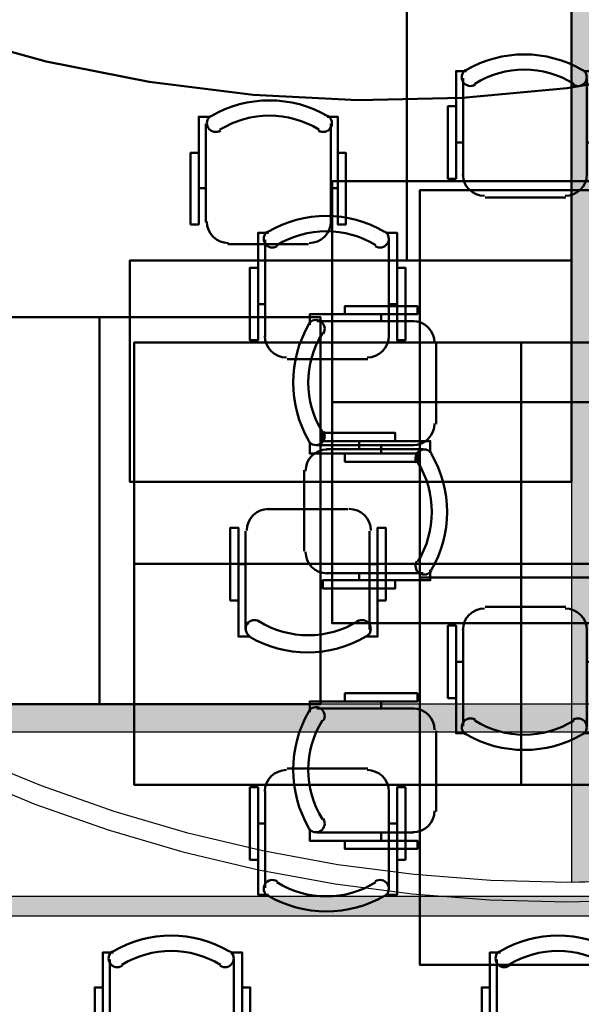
# Model space of a CAD drawing. Header units: metres. Extents: x -1 to 430, y -6 to 31.
# Tile 50 of 169: x 411.31 to 413.34, y 17.13 to 20.69. Entities that reach past the tile are written whole.
import ezdxf

# ---------------------------------------------------------------- set-up
doc = ezdxf.new("R2010")
doc.units = ezdxf.units.M
doc.linetypes.add('CONTINUA', pattern=[0])
doc.linetypes.add('VERDECKT', pattern=[9.525, 6.35, -3.175])
for name, color, linetype, lineweight in [('3D P1 MURS EXISTENTS', 7, 'CONTINUA', 25), ('3D P1 MURS NOUS', 7, 'CONTINUA', 25), ('3D P2 MURS NOUS', 7, 'CONTINUA', 25), ('3D PA MURS', 7, 'CONTINUA', 25), ('P1 MOBLES', 7, 'CONTINUA', 25), ('P2 MOBLES 2D', 7, 'CONTINUA', 25), ('P3 MOBLES', 7, 'CONTINUA', 25), ('P4 MOBLES', 7, 'CONTINUA', 25), ('P5 MOBLES', 7, 'CONTINUA', 25), ('PA MOBLES', 7, 'CONTINUA', 25)]:
    doc.layers.add(name, color=color, linetype=linetype, lineweight=lineweight)

# ---------------------------------------------------------------- blocks, each defined once
blk = doc.blocks.new('OBJETO_COMPLEJO_51')
at = {"layer": 'P2 MOBLES 2D', "color": 202, "linetype": 'CONTINUA', "lineweight": 50, "transparency": 33554687}
for p, q in [((410.4245, 19.1383), (410.7758, 19.1383)), ((410.6573, 19.1679), (410.6573, 19.1383)), ((410.8562, 19.0621), (410.8562, 18.77)), ((410.7758, 18.6896), (410.4245, 18.6896)), ((410.6573, 18.6642), (410.6573, 18.6896))]:
    blk.add_line(p, q, dxfattribs=at)
blk.add_lwpolyline([(411.5971, 19.6166), (411.5971, 18.2155), (410.797, 18.2155), (410.797, 19.6166), (411.5971, 19.6166)], close=True, dxfattribs=at)
for points in [[(410.5261, 19.1679), (410.5261, 19.1976), (410.7885, 19.1976), (410.7885, 19.1679), (410.3991, 19.1679), (410.3991, 19.1256)], [(410.4478, 19.0888), (410.4507, 19.0945), (410.4523, 19.1004), (410.4528, 19.1065), (410.4521, 19.1125), (410.4503, 19.1183), (410.4474, 19.1237), (410.4434, 19.1285), (410.4384, 19.1325), (410.4328, 19.1354), (410.4268, 19.1371), (410.4208, 19.1377), (410.4147, 19.137), (410.4089, 19.1353), (410.4035, 19.1324), (410.3987, 19.1285), (410.3947, 19.1236)], [(410.8507, 19.0594), (410.8491, 19.0751), (410.8446, 19.0898), (410.8373, 19.1031), (410.8278, 19.1147), (410.8162, 19.1243), (410.8029, 19.1315), (410.7882, 19.1361), (410.7724, 19.1377)], [(410.7724, 18.6889), (410.7882, 18.6905), (410.8029, 18.6951), (410.8162, 18.7023), (410.8278, 18.7119), (410.8373, 18.7235), (410.8446, 18.7368), (410.8491, 18.7515), (410.8507, 18.7673)], [(410.3947, 18.6988), (410.3987, 18.6939), (410.4035, 18.6899), (410.4089, 18.6871), (410.4147, 18.6853), (410.4208, 18.6847), (410.4268, 18.6852), (410.4328, 18.6869), (410.4384, 18.6899), (410.4434, 18.6939), (410.4474, 18.6987), (410.4503, 18.7041), (410.4521, 18.7098), (410.4528, 18.7158), (410.4523, 18.7219), (410.4507, 18.7279), (410.4478, 18.7336)], [(410.5261, 18.6642), (410.5261, 18.6346), (410.7885, 18.6346), (410.7885, 18.6642), (410.3991, 18.6642), (410.3991, 18.7023)]]:
    blk.add_lwpolyline(points, dxfattribs=at)
for centre, radius, start, end in [((410.7552, 18.9113), 0.4167, 149.5738, 210.4458), ((410.734, 18.9113), 0.3405, 148.2581, 211.7649)]:
    blk.add_arc(centre, radius, start, end, dxfattribs=at)
blk = doc.blocks.new('OBJETO_COMPLEJO_52')
at = {"layer": 'P2 MOBLES 2D', "color": 202, "linetype": 'CONTINUA', "lineweight": 50, "transparency": 33554687}
for p, q in [((412.7696, 19.1383), (412.4183, 19.1383)), ((412.5368, 19.1679), (412.5368, 19.1383)), ((412.3379, 19.0621), (412.3379, 18.77)), ((412.4183, 18.6896), (412.7696, 18.6896)), ((412.5368, 18.6642), (412.5368, 18.6896))]:
    blk.add_line(p, q, dxfattribs=at)
blk.add_lwpolyline([(411.5971, 19.6166), (411.5971, 18.2155), (412.3971, 18.2155), (412.3971, 19.6166), (411.5971, 19.6166)], close=True, dxfattribs=at)
for points in [[(412.668, 19.1679), (412.668, 19.1976), (412.4056, 19.1976), (412.4056, 19.1679), (412.795, 19.1679), (412.795, 19.1256)], [(412.3434, 19.0594), (412.345, 19.0751), (412.3495, 19.0898), (412.3568, 19.1031), (412.3663, 19.1147), (412.3779, 19.1243), (412.3912, 19.1315), (412.4059, 19.1361), (412.4217, 19.1377)], [(412.7463, 19.0888), (412.7434, 19.0945), (412.7418, 19.1004), (412.7413, 19.1065), (412.742, 19.1125), (412.7438, 19.1183), (412.7467, 19.1237), (412.7507, 19.1285), (412.7557, 19.1325), (412.7613, 19.1354), (412.7673, 19.1371), (412.7734, 19.1377), (412.7794, 19.137), (412.7852, 19.1353), (412.7906, 19.1324), (412.7954, 19.1285), (412.7994, 19.1236)], [(412.4217, 18.6889), (412.4059, 18.6905), (412.3912, 18.6951), (412.3779, 18.7023), (412.3663, 18.7119), (412.3568, 18.7235), (412.3495, 18.7368), (412.345, 18.7515), (412.3434, 18.7673)], [(412.7994, 18.6988), (412.7954, 18.6939), (412.7906, 18.6899), (412.7852, 18.6871), (412.7794, 18.6853), (412.7734, 18.6847), (412.7673, 18.6852), (412.7613, 18.6869), (412.7557, 18.6899), (412.7507, 18.6939), (412.7467, 18.6987), (412.7438, 18.7041), (412.742, 18.7098), (412.7413, 18.7158), (412.7418, 18.7219), (412.7434, 18.7279), (412.7463, 18.7336)], [(412.668, 18.6642), (412.668, 18.6346), (412.4056, 18.6346), (412.4056, 18.6642), (412.795, 18.6642), (412.795, 18.7023)]]:
    blk.add_lwpolyline(points, dxfattribs=at)
for centre, radius, start, end in [((412.4389, 18.9113), 0.4167, 329.5542, 30.4262), ((412.4601, 18.9113), 0.3405, 328.2351, 31.7419)]:
    blk.add_arc(centre, radius, start, end, dxfattribs=at)
blk = doc.blocks.new('OBJETO_COMPLEJO_91')
at = {"layer": 'P3 MOBLES', "color": 202, "linetype": 'CONTINUA', "lineweight": 50, "transparency": 33554687}
for p, q in [((412.7355, 19.6013), (412.3841, 19.6013)), ((412.617, 19.6267), (412.617, 19.6013)), ((412.8159, 19.2287), (412.8159, 19.5208)), ((412.3841, 19.1525), (412.7355, 19.1525)), ((412.617, 19.1229), (412.617, 19.1525))]:
    blk.add_line(p, q, dxfattribs=at)
blk.add_lwpolyline([(413.5567, 18.6742), (413.5567, 20.0754), (412.7567, 20.0754), (412.7567, 18.6742), (413.5567, 18.6742)], close=True, dxfattribs=at)
for points in [[(412.4857, 19.6267), (412.4857, 19.6563), (412.7482, 19.6563), (412.7482, 19.6267), (412.3587, 19.6267), (412.3587, 19.5886)], [(412.3543, 19.5921), (412.3584, 19.597), (412.3632, 19.6009), (412.3686, 19.6038), (412.3744, 19.6055), (412.3804, 19.6061), (412.3865, 19.6056), (412.3925, 19.6039), (412.3981, 19.6009), (412.4031, 19.5969), (412.407, 19.5922), (412.41, 19.5868), (412.4118, 19.581), (412.4125, 19.575), (412.412, 19.5689), (412.4103, 19.563), (412.4074, 19.5573)], [(412.7321, 19.6019), (412.7479, 19.6003), (412.7626, 19.5958), (412.7759, 19.5885), (412.7875, 19.579), (412.797, 19.5674), (412.8042, 19.5541), (412.8088, 19.5394), (412.8104, 19.5236)], [(412.8104, 19.2315), (412.8088, 19.2157), (412.8042, 19.201), (412.797, 19.1877), (412.7875, 19.1761), (412.7759, 19.1666), (412.7626, 19.1593), (412.7479, 19.1548), (412.7321, 19.1532)], [(412.4074, 19.2021), (412.4103, 19.1964), (412.412, 19.1904), (412.4125, 19.1843), (412.4118, 19.1783), (412.41, 19.1725), (412.407, 19.1672), (412.4031, 19.1624), (412.3981, 19.1584), (412.3925, 19.1554), (412.3865, 19.1537), (412.3804, 19.1532), (412.3744, 19.1538), (412.3686, 19.1556), (412.3632, 19.1584), (412.3584, 19.1623), (412.3543, 19.1673)], [(412.4857, 19.1229), (412.4857, 19.0933), (412.7482, 19.0933), (412.7482, 19.1229), (412.3587, 19.1229), (412.3587, 19.1652)]]:
    blk.add_lwpolyline(points, dxfattribs=at)
for centre, radius, start, end in [((412.7149, 19.3796), 0.4167, 149.5542, 210.4262), ((412.6937, 19.3796), 0.3405, 148.2351, 211.7419)]:
    blk.add_arc(centre, radius, start, end, dxfattribs=at)
blk = doc.blocks.new('OBJETO_COMPLEJO_93')
at = {"layer": 'P3 MOBLES', "color": 202, "linetype": 'CONTINUA', "lineweight": 50, "transparency": 33554687}
for p, q in [((412.617, 18.2255), (412.617, 18.2001)), ((412.7355, 18.2001), (412.3841, 18.2001)), ((412.8159, 17.8276), (412.8159, 18.1197)), ((412.3841, 17.7514), (412.7355, 17.7514)), ((412.617, 17.7217), (412.617, 17.7514))]:
    blk.add_line(p, q, dxfattribs=at)
blk.add_lwpolyline([(413.5567, 17.273), (413.5567, 18.6742), (412.7567, 18.6742), (412.7567, 17.273), (413.5567, 17.273)], close=True, dxfattribs=at)
for points in [[(412.4857, 18.2255), (412.4857, 18.2551), (412.7482, 18.2551), (412.7482, 18.2255), (412.3587, 18.2255), (412.3587, 18.1874)], [(412.3543, 18.1909), (412.3584, 18.1958), (412.3632, 18.1997), (412.3686, 18.2026), (412.3744, 18.2043), (412.3804, 18.205), (412.3865, 18.2044), (412.3925, 18.2027), (412.3981, 18.1998), (412.4031, 18.1958), (412.407, 18.191), (412.41, 18.1856), (412.4118, 18.1798), (412.4125, 18.1738), (412.412, 18.1677), (412.4103, 18.1618), (412.4074, 18.1561)], [(412.7321, 18.2007), (412.7479, 18.1991), (412.7626, 18.1946), (412.7759, 18.1874), (412.7875, 18.1778), (412.797, 18.1662), (412.8042, 18.1529), (412.8088, 18.1382), (412.8104, 18.1224)], [(412.8104, 17.8303), (412.8088, 17.8145), (412.8042, 17.7998), (412.797, 17.7865), (412.7875, 17.7749), (412.7759, 17.7654), (412.7626, 17.7582), (412.7479, 17.7536), (412.7321, 17.752)], [(412.4074, 17.8009), (412.4103, 17.7952), (412.412, 17.7892), (412.4125, 17.7831), (412.4118, 17.7771), (412.41, 17.7714), (412.407, 17.766), (412.4031, 17.7612), (412.3981, 17.7572), (412.3925, 17.7542), (412.3865, 17.7525), (412.3804, 17.752), (412.3744, 17.7526), (412.3686, 17.7544), (412.3632, 17.7572), (412.3584, 17.7612), (412.3543, 17.7661)], [(412.4857, 17.7217), (412.4857, 17.6921), (412.7482, 17.6921), (412.7482, 17.7217), (412.3587, 17.7217), (412.3587, 17.7641)]]:
    blk.add_lwpolyline(points, dxfattribs=at)
for centre, radius, start, end in [((412.7149, 17.9784), 0.4167, 149.5542, 210.4262), ((412.6937, 17.9784), 0.3405, 148.2351, 211.7419)]:
    blk.add_arc(centre, radius, start, end, dxfattribs=at)
blk = doc.blocks.new('OBJETO_COMPLEJO_117')
at = {"layer": 'P4 MOBLES', "color": 202, "linetype": 'CONTINUA', "lineweight": 50, "transparency": 33554687}
for p, q in [((413.0361, 16.9408), (413.0361, 17.2921)), ((413.4848, 17.2921), (413.4848, 16.9408)), ((413.0107, 17.0593), (413.0361, 17.0593)), ((413.5144, 17.0593), (413.4848, 17.0593)), ((413.4086, 16.8603), (413.1165, 16.8603))]:
    blk.add_line(p, q, dxfattribs=at)
for points in [[(413.0107, 17.1905), (412.9811, 17.1905), (412.9811, 16.9281), (413.0107, 16.9281), (413.0107, 17.3175), (413.0488, 17.3175)], [(413.0453, 17.3219), (413.0404, 17.3178), (413.0365, 17.313), (413.0336, 17.3076), (413.0318, 17.3018), (413.0312, 17.2958), (413.0317, 17.2898), (413.0335, 17.2838), (413.0364, 17.2781), (413.0404, 17.2732), (413.0452, 17.2692), (413.0506, 17.2663), (413.0563, 17.2645), (413.0624, 17.2638), (413.0684, 17.2643), (413.0744, 17.2659), (413.0801, 17.2688)], [(413.4353, 17.2688), (413.441, 17.2659), (413.447, 17.2643), (413.453, 17.2638), (413.4591, 17.2645), (413.4648, 17.2663), (413.4702, 17.2692), (413.475, 17.2732), (413.479, 17.2781), (413.4819, 17.2838), (413.4837, 17.2898), (413.4842, 17.2958), (413.4835, 17.3018), (413.4818, 17.3076), (413.4789, 17.313), (413.475, 17.3178), (413.4701, 17.3219)], [(413.5144, 17.1905), (413.5441, 17.1905), (413.5441, 16.9281), (413.5144, 16.9281), (413.5144, 17.3175), (413.4721, 17.3175)], [(413.0354, 16.9442), (413.037, 16.9284), (413.0416, 16.9137), (413.0488, 16.9004), (413.0584, 16.8888), (413.07, 16.8792), (413.0833, 16.872), (413.098, 16.8675), (413.1138, 16.8659)], [(413.4059, 16.8659), (413.4216, 16.8675), (413.4363, 16.872), (413.4496, 16.8792), (413.4612, 16.8888), (413.4708, 16.9004), (413.478, 16.9137), (413.4826, 16.9284), (413.4842, 16.9442)]]:
    blk.add_lwpolyline(points, dxfattribs=at)
blk.add_lwpolyline([(413.9632, 16.1195), (412.562, 16.1195), (412.562, 16.9196), (413.9632, 16.9196), (413.9632, 16.1195)], close=True, dxfattribs=at)
for centre, radius, start, end in [((413.2578, 16.9614), 0.4167, 59.5738, 120.4458), ((413.2578, 16.9826), 0.3405, 58.2581, 121.7649)]:
    blk.add_arc(centre, radius, start, end, dxfattribs=at)
blk = doc.blocks.new('OBJETO_COMPLEJO_121')
at = {"layer": 'P4 MOBLES', "color": 202, "linetype": 'CONTINUA', "lineweight": 50, "transparency": 33554687}
for p, q in [((411.6349, 16.9408), (411.6349, 17.2921)), ((412.0836, 17.2921), (412.0836, 16.9408)), ((411.6095, 17.0593), (411.6349, 17.0593)), ((412.1133, 17.0593), (412.0836, 17.0593)), ((412.0074, 16.8603), (411.7153, 16.8603))]:
    blk.add_line(p, q, dxfattribs=at)
for points in [[(411.6095, 17.1905), (411.5799, 17.1905), (411.5799, 16.9281), (411.6095, 16.9281), (411.6095, 17.3175), (411.6476, 17.3175)], [(411.6441, 17.3219), (411.6392, 17.3178), (411.6353, 17.313), (411.6324, 17.3076), (411.6307, 17.3018), (411.63, 17.2958), (411.6306, 17.2898), (411.6323, 17.2838), (411.6352, 17.2781), (411.6392, 17.2732), (411.644, 17.2692), (411.6494, 17.2663), (411.6552, 17.2645), (411.6612, 17.2638), (411.6673, 17.2643), (411.6732, 17.2659), (411.6789, 17.2688)], [(412.0341, 17.2688), (412.0398, 17.2659), (412.0458, 17.2643), (412.0519, 17.2638), (412.0579, 17.2645), (412.0636, 17.2663), (412.069, 17.2692), (412.0738, 17.2732), (412.0778, 17.2781), (412.0808, 17.2838), (412.0825, 17.2898), (412.083, 17.2958), (412.0824, 17.3018), (412.0806, 17.3076), (412.0778, 17.313), (412.0738, 17.3178), (412.0689, 17.3219)], [(412.1133, 17.1905), (412.1429, 17.1905), (412.1429, 16.9281), (412.1133, 16.9281), (412.1133, 17.3175), (412.0709, 17.3175)], [(411.6343, 16.9442), (411.6359, 16.9284), (411.6404, 16.9137), (411.6476, 16.9004), (411.6572, 16.8888), (411.6688, 16.8792), (411.6821, 16.872), (411.6968, 16.8675), (411.7126, 16.8659)], [(412.0047, 16.8659), (412.0205, 16.8675), (412.0352, 16.872), (412.0485, 16.8792), (412.0601, 16.8888), (412.0696, 16.9004), (412.0768, 16.9137), (412.0814, 16.9284), (412.083, 16.9442)]]:
    blk.add_lwpolyline(points, dxfattribs=at)
blk.add_lwpolyline([(412.562, 16.1195), (411.1608, 16.1195), (411.1608, 16.9196), (412.562, 16.9196), (412.562, 16.1195)], close=True, dxfattribs=at)
for centre, radius, start, end in [((411.8566, 16.9614), 0.4167, 59.5738, 120.4458), ((411.8566, 16.9826), 0.3405, 58.2581, 121.7649)]:
    blk.add_arc(centre, radius, start, end, dxfattribs=at)
blk = doc.blocks.new('OBJETO_COMPLEJO_135')
at = {"layer": 'P4 MOBLES', "color": 202, "linetype": 'CONTINUA', "lineweight": 50, "transparency": 33554687}
for p, q in [((412.9136, 20.1298), (412.9136, 20.4812)), ((413.3623, 20.4812), (413.3623, 20.1298)), ((412.8882, 20.2483), (412.9136, 20.2483)), ((413.392, 20.2483), (413.3623, 20.2483)), ((413.2861, 20.0494), (412.9941, 20.0494))]:
    blk.add_line(p, q, dxfattribs=at)
for points in [[(412.8882, 20.3796), (412.8586, 20.3796), (412.8586, 20.1171), (412.8882, 20.1171), (412.8882, 20.5066), (412.9263, 20.5066)], [(412.9228, 20.511), (412.9179, 20.5069), (412.914, 20.5021), (412.9111, 20.4967), (412.9094, 20.4909), (412.9087, 20.4849), (412.9093, 20.4788), (412.911, 20.4729), (412.9139, 20.4672), (412.918, 20.4622), (412.9227, 20.4583), (412.9281, 20.4554), (412.9339, 20.4535), (412.9399, 20.4528), (412.946, 20.4533), (412.9519, 20.455), (412.9576, 20.4579)], [(413.3128, 20.4579), (413.3185, 20.455), (413.3245, 20.4533), (413.3306, 20.4528), (413.3366, 20.4535), (413.3424, 20.4554), (413.3477, 20.4583), (413.3525, 20.4622), (413.3565, 20.4672), (413.3595, 20.4729), (413.3612, 20.4788), (413.3617, 20.4849), (413.3611, 20.4909), (413.3593, 20.4967), (413.3565, 20.5021), (413.3526, 20.5069), (413.3476, 20.511)], [(413.392, 20.3796), (413.4216, 20.3796), (413.4216, 20.1171), (413.392, 20.1171), (413.392, 20.5066), (413.3496, 20.5066)], [(412.913, 20.1332), (412.9146, 20.1174), (412.9191, 20.1027), (412.9264, 20.0894), (412.9359, 20.0779), (412.9475, 20.0683), (412.9608, 20.0611), (412.9755, 20.0565), (412.9913, 20.0549)], [(413.2834, 20.0549), (413.2992, 20.0565), (413.3139, 20.0611), (413.3272, 20.0683), (413.3388, 20.0779), (413.3483, 20.0894), (413.3555, 20.1027), (413.3601, 20.1174), (413.3617, 20.1332)]]:
    blk.add_lwpolyline(points, dxfattribs=at)
blk.add_lwpolyline([(413.8407, 19.3086), (412.4395, 19.3086), (412.4395, 20.1087), (413.8407, 20.1087), (413.8407, 19.3086)], close=True, dxfattribs=at)
for centre, radius, start, end in [((413.1353, 20.1505), 0.4167, 59.5738, 120.4458), ((413.1353, 20.1716), 0.3405, 58.2581, 121.7649)]:
    blk.add_arc(centre, radius, start, end, dxfattribs=at)
blk = doc.blocks.new('OBJETO_COMPLEJO_136')
at = {"layer": 'P4 MOBLES', "color": 202, "linetype": 'CONTINUA', "lineweight": 50, "transparency": 33554687}
for p, q in [((413.2861, 18.5678), (412.9941, 18.5678)), ((412.9136, 18.4873), (412.9136, 18.136)), ((413.3623, 18.136), (413.3623, 18.4873)), ((412.8882, 18.3688), (412.9136, 18.3688)), ((413.392, 18.3688), (413.3623, 18.3688))]:
    blk.add_line(p, q, dxfattribs=at)
blk.add_lwpolyline([(413.8407, 19.3086), (412.4395, 19.3086), (412.4395, 18.5085), (413.8407, 18.5085), (413.8407, 19.3086)], close=True, dxfattribs=at)
for points in [[(412.913, 18.4839), (412.9146, 18.4997), (412.9191, 18.5144), (412.9264, 18.5277), (412.9359, 18.5393), (412.9475, 18.5489), (412.9608, 18.5561), (412.9755, 18.5607), (412.9913, 18.5623)], [(413.2834, 18.5623), (413.2992, 18.5607), (413.3139, 18.5561), (413.3272, 18.5489), (413.3388, 18.5393), (413.3483, 18.5277), (413.3555, 18.5144), (413.3601, 18.4997), (413.3617, 18.4839)], [(412.8882, 18.2376), (412.8586, 18.2376), (412.8586, 18.5), (412.8882, 18.5), (412.8882, 18.1106), (412.9263, 18.1106)], [(413.392, 18.2376), (413.4216, 18.2376), (413.4216, 18.5), (413.392, 18.5), (413.392, 18.1106), (413.3496, 18.1106)], [(412.9228, 18.1062), (412.9179, 18.1103), (412.914, 18.1151), (412.9111, 18.1205), (412.9094, 18.1263), (412.9087, 18.1323), (412.9093, 18.1384), (412.911, 18.1443), (412.9139, 18.15), (412.918, 18.1549), (412.9227, 18.1589), (412.9281, 18.1618), (412.9339, 18.1636), (412.9399, 18.1643), (412.946, 18.1639), (412.9519, 18.1622), (412.9576, 18.1593)], [(413.3128, 18.1593), (413.3185, 18.1622), (413.3245, 18.1639), (413.3306, 18.1643), (413.3366, 18.1636), (413.3424, 18.1618), (413.3477, 18.1589), (413.3525, 18.1549), (413.3565, 18.15), (413.3595, 18.1443), (413.3612, 18.1384), (413.3617, 18.1323), (413.3611, 18.1263), (413.3593, 18.1205), (413.3565, 18.1151), (413.3526, 18.1103), (413.3476, 18.1062)]]:
    blk.add_lwpolyline(points, dxfattribs=at)
for centre, radius, start, end in [((413.1353, 18.4456), 0.3405, 238.2351, 301.7419), ((413.1353, 18.4667), 0.4167, 239.5542, 300.4262)]:
    blk.add_arc(centre, radius, start, end, dxfattribs=at)
blk = doc.blocks.new('OBJETO_COMPLEJO_184')
at = {"layer": 'P5 MOBLES', "color": 202, "linetype": 'CONTINUA', "lineweight": 50, "transparency": 33554687}
for p, q in [((412.1966, 19.5452), (412.1966, 19.8965)), ((412.6453, 19.8965), (412.6453, 19.5452)), ((412.1712, 19.6637), (412.1966, 19.6637)), ((412.6749, 19.6637), (412.6453, 19.6637)), ((412.5691, 19.4648), (412.277, 19.4648))]:
    blk.add_line(p, q, dxfattribs=at)
for points in [[(412.1712, 19.795), (412.1416, 19.795), (412.1416, 19.5325), (412.1712, 19.5325), (412.1712, 19.9219), (412.2093, 19.9219)], [(412.2058, 19.9263), (412.2009, 19.9223), (412.197, 19.9175), (412.1941, 19.9121), (412.1923, 19.9063), (412.1917, 19.9003), (412.1922, 19.8942), (412.194, 19.8882), (412.1969, 19.8826), (412.2009, 19.8776), (412.2057, 19.8736), (412.2111, 19.8707), (412.2168, 19.8689), (412.2229, 19.8682), (412.2289, 19.8687), (412.2349, 19.8703), (412.2406, 19.8732)], [(412.5958, 19.8732), (412.6015, 19.8703), (412.6075, 19.8687), (412.6135, 19.8682), (412.6196, 19.8689), (412.6253, 19.8707), (412.6307, 19.8736), (412.6355, 19.8776), (412.6395, 19.8826), (412.6424, 19.8882), (412.6442, 19.8942), (412.6447, 19.9003), (412.644, 19.9063), (412.6423, 19.9121), (412.6394, 19.9175), (412.6355, 19.9223), (412.6306, 19.9263)], [(412.6749, 19.795), (412.7046, 19.795), (412.7046, 19.5325), (412.6749, 19.5325), (412.6749, 19.9219), (412.6326, 19.9219)], [(412.1959, 19.5486), (412.1975, 19.5328), (412.2021, 19.5181), (412.2093, 19.5048), (412.2189, 19.4932), (412.2305, 19.4837), (412.2438, 19.4764), (412.2585, 19.4719), (412.2743, 19.4703)], [(412.5664, 19.4703), (412.5821, 19.4719), (412.5968, 19.4764), (412.6101, 19.4837), (412.6217, 19.4932), (412.6313, 19.5048), (412.6385, 19.5181), (412.6431, 19.5328), (412.6447, 19.5486)]]:
    blk.add_lwpolyline(points, dxfattribs=at)
blk.add_lwpolyline([(413.1237, 18.724), (411.7225, 18.724), (411.7225, 19.524), (413.1237, 19.524), (413.1237, 18.724)], close=True, dxfattribs=at)
for centre, radius, start, end in [((412.4183, 19.5658), 0.4167, 59.5738, 120.4458), ((412.4183, 19.587), 0.3405, 58.2581, 121.7649)]:
    blk.add_arc(centre, radius, start, end, dxfattribs=at)
blk = doc.blocks.new('OBJETO_COMPLEJO_185')
at = {"layer": 'P5 MOBLES', "color": 202, "linetype": 'CONTINUA', "lineweight": 50, "transparency": 33554687}
for p, q in [((412.5691, 17.9832), (412.277, 17.9832)), ((412.1966, 17.9027), (412.1966, 17.5514)), ((412.6453, 17.5514), (412.6453, 17.9027)), ((412.1712, 17.7842), (412.1966, 17.7842)), ((412.6749, 17.7842), (412.6453, 17.7842))]:
    blk.add_line(p, q, dxfattribs=at)
blk.add_lwpolyline([(413.1237, 18.724), (411.7225, 18.724), (411.7225, 17.9239), (413.1237, 17.9239), (413.1237, 18.724)], close=True, dxfattribs=at)
for points in [[(412.1959, 17.8993), (412.1975, 17.9151), (412.2021, 17.9298), (412.2093, 17.9431), (412.2189, 17.9547), (412.2305, 17.9643), (412.2438, 17.9715), (412.2585, 17.976), (412.2743, 17.9776)], [(412.5664, 17.9776), (412.5821, 17.976), (412.5968, 17.9715), (412.6101, 17.9643), (412.6217, 17.9547), (412.6313, 17.9431), (412.6385, 17.9298), (412.6431, 17.9151), (412.6447, 17.8993)], [(412.1712, 17.653), (412.1416, 17.653), (412.1416, 17.9154), (412.1712, 17.9154), (412.1712, 17.526), (412.2093, 17.526)], [(412.6749, 17.653), (412.7046, 17.653), (412.7046, 17.9154), (412.6749, 17.9154), (412.6749, 17.526), (412.6326, 17.526)], [(412.2058, 17.5216), (412.2009, 17.5256), (412.197, 17.5305), (412.1941, 17.5358), (412.1923, 17.5416), (412.1917, 17.5477), (412.1922, 17.5537), (412.194, 17.5597), (412.1969, 17.5654), (412.2009, 17.5703), (412.2057, 17.5743), (412.2111, 17.5772), (412.2168, 17.579), (412.2229, 17.5797), (412.2289, 17.5792), (412.2349, 17.5776), (412.2406, 17.5747)], [(412.5958, 17.5747), (412.6015, 17.5776), (412.6075, 17.5792), (412.6135, 17.5797), (412.6196, 17.579), (412.6253, 17.5772), (412.6307, 17.5743), (412.6355, 17.5703), (412.6395, 17.5654), (412.6424, 17.5597), (412.6442, 17.5537), (412.6447, 17.5477), (412.644, 17.5416), (412.6423, 17.5358), (412.6394, 17.5305), (412.6355, 17.5256), (412.6306, 17.5216)]]:
    blk.add_lwpolyline(points, dxfattribs=at)
for centre, radius, start, end in [((412.4183, 17.8609), 0.3405, 238.2351, 301.7419), ((412.4183, 17.8821), 0.4167, 239.5542, 300.4262)]:
    blk.add_arc(centre, radius, start, end, dxfattribs=at)
blk = doc.blocks.new('OBJETO_COMPLEJO_186')
at = {"layer": 'P5 MOBLES', "color": 202, "linetype": 'CONTINUA', "lineweight": 50, "transparency": 33554687}
for p, q in [((413.5978, 19.5452), (413.5978, 19.8965)), ((414.0465, 19.8965), (414.0465, 19.5452)), ((413.5724, 19.6637), (413.5978, 19.6637)), ((414.0761, 19.6637), (414.0465, 19.6637)), ((413.9703, 19.4648), (413.6782, 19.4648))]:
    blk.add_line(p, q, dxfattribs=at)
for points in [[(413.5724, 19.795), (413.5427, 19.795), (413.5427, 19.5325), (413.5724, 19.5325), (413.5724, 19.9219), (413.6105, 19.9219)], [(413.607, 19.9263), (413.602, 19.9223), (413.5981, 19.9175), (413.5953, 19.9121), (413.5935, 19.9063), (413.5929, 19.9003), (413.5934, 19.8942), (413.5951, 19.8882), (413.5981, 19.8826), (413.6021, 19.8776), (413.6069, 19.8736), (413.6122, 19.8707), (413.618, 19.8689), (413.624, 19.8682), (413.6301, 19.8687), (413.6361, 19.8703), (413.6418, 19.8732)], [(413.997, 19.8732), (414.0027, 19.8703), (414.0086, 19.8687), (414.0147, 19.8682), (414.0207, 19.8689), (414.0265, 19.8707), (414.0319, 19.8736), (414.0366, 19.8776), (414.0407, 19.8826), (414.0436, 19.8882), (414.0453, 19.8942), (414.0459, 19.9003), (414.0452, 19.9063), (414.0435, 19.9121), (414.0406, 19.9175), (414.0367, 19.9223), (414.0318, 19.9263)], [(414.0761, 19.795), (414.1058, 19.795), (414.1058, 19.5325), (414.0761, 19.5325), (414.0761, 19.9219), (414.0338, 19.9219)], [(413.5971, 19.5486), (413.5987, 19.5328), (413.6033, 19.5181), (413.6105, 19.5048), (413.6201, 19.4932), (413.6317, 19.4837), (413.645, 19.4764), (413.6597, 19.4719), (413.6754, 19.4703)], [(413.9675, 19.4703), (413.9833, 19.4719), (413.998, 19.4764), (414.0113, 19.4837), (414.0229, 19.4932), (414.0325, 19.5048), (414.0397, 19.5181), (414.0443, 19.5328), (414.0459, 19.5486)]]:
    blk.add_lwpolyline(points, dxfattribs=at)
blk.add_lwpolyline([(414.5248, 18.724), (413.1237, 18.724), (413.1237, 19.524), (414.5248, 19.524), (414.5248, 18.724)], close=True, dxfattribs=at)
for centre, radius, start, end in [((413.8195, 19.5658), 0.4167, 59.5738, 120.4458), ((413.8195, 19.587), 0.3405, 58.2581, 121.7649)]:
    blk.add_arc(centre, radius, start, end, dxfattribs=at)
blk = doc.blocks.new('OBJETO_COMPLEJO_187')
at = {"layer": 'P5 MOBLES', "color": 202, "linetype": 'CONTINUA', "lineweight": 50, "transparency": 33554687}
for p, q in [((413.9703, 17.9832), (413.6782, 17.9832)), ((413.5978, 17.9027), (413.5978, 17.5514)), ((414.0465, 17.5514), (414.0465, 17.9027)), ((413.5724, 17.7842), (413.5978, 17.7842)), ((414.0761, 17.7842), (414.0465, 17.7842))]:
    blk.add_line(p, q, dxfattribs=at)
blk.add_lwpolyline([(414.5248, 18.724), (413.1237, 18.724), (413.1237, 17.9239), (414.5248, 17.9239), (414.5248, 18.724)], close=True, dxfattribs=at)
for points in [[(413.5971, 17.8993), (413.5987, 17.9151), (413.6033, 17.9298), (413.6105, 17.9431), (413.6201, 17.9547), (413.6317, 17.9643), (413.645, 17.9715), (413.6597, 17.976), (413.6754, 17.9776)], [(413.9675, 17.9776), (413.9833, 17.976), (413.998, 17.9715), (414.0113, 17.9643), (414.0229, 17.9547), (414.0325, 17.9431), (414.0397, 17.9298), (414.0443, 17.9151), (414.0459, 17.8993)], [(413.5724, 17.653), (413.5427, 17.653), (413.5427, 17.9154), (413.5724, 17.9154), (413.5724, 17.526), (413.6105, 17.526)], [(414.0761, 17.653), (414.1058, 17.653), (414.1058, 17.9154), (414.0761, 17.9154), (414.0761, 17.526), (414.0338, 17.526)], [(413.607, 17.5216), (413.602, 17.5256), (413.5981, 17.5305), (413.5953, 17.5358), (413.5935, 17.5416), (413.5929, 17.5477), (413.5934, 17.5537), (413.5951, 17.5597), (413.5981, 17.5654), (413.6021, 17.5703), (413.6069, 17.5743), (413.6122, 17.5772), (413.618, 17.579), (413.624, 17.5797), (413.6301, 17.5792), (413.6361, 17.5776), (413.6418, 17.5747)], [(413.997, 17.5747), (414.0027, 17.5776), (414.0086, 17.5792), (414.0147, 17.5797), (414.0207, 17.579), (414.0265, 17.5772), (414.0319, 17.5743), (414.0366, 17.5703), (414.0407, 17.5654), (414.0436, 17.5597), (414.0453, 17.5537), (414.0459, 17.5477), (414.0452, 17.5416), (414.0435, 17.5358), (414.0406, 17.5305), (414.0367, 17.5256), (414.0318, 17.5216)]]:
    blk.add_lwpolyline(points, dxfattribs=at)
for centre, radius, start, end in [((413.8195, 17.8609), 0.3405, 238.2351, 301.7419), ((413.8195, 17.8821), 0.4167, 239.5542, 300.4262)]:
    blk.add_arc(centre, radius, start, end, dxfattribs=at)

msp = doc.modelspace()

# ---------------------------------------------------------------- hatches: boundary and pattern name
at = {"layer": '3D P1 MURS NOUS', "linetype": 'CONTINUA', "lineweight": 18, "true_color": 0x006e00, "transparency": 33554687}
msp.add_hatch(color=96, dxfattribs=at).paths.add_polyline_path([(413.3066, 20.82), (413.3066, 17.5712), (413.4066, 17.5741), (413.4066, 20.82)])
at = {"layer": '3D P2 MURS NOUS', "linetype": 'CONTINUA', "lineweight": 18, "true_color": 0x006e00, "transparency": 33554687}
msp.add_hatch(color=96, dxfattribs=at).paths.add_polyline_path([(405.3214, 18.1155), (413.5971, 18.1155), (413.5971, 18.2155), (405.3214, 18.2155)])
at = {"layer": '3D PA MURS', "linetype": 'CONTINUA', "lineweight": 18, "true_color": 0xa0a0a0, "transparency": 33554687}
msp.add_hatch(color=253, dxfattribs=at).paths.add_polyline_path([(414.702, 17.5196), (409.1421, 17.5196), (409.1421, 17.4496), (414.702, 17.4496)])

# ---------------------------------------------------------------- linework, layer by layer
at = {"layer": '3D P1 MURS EXISTENTS', "color": 7, "linetype": 'CONTINUA', "lineweight": 25, "transparency": 33554687}
for p, q in [((411.3873, 17.9199), (411.1301, 18.0259)), ((411.1018, 17.9618), (411.3623, 17.8545)), ((411.6497, 17.8276), (411.3873, 17.9199)), ((411.3623, 17.8545), (411.6282, 17.761)), ((411.9165, 17.7491), (411.6497, 17.8276)), ((411.6282, 17.761), (411.8985, 17.6815)), ((412.1871, 17.6847), (411.9165, 17.7491)), ((411.8985, 17.6815), (412.1727, 17.6162)), ((412.4607, 17.6346), (412.1871, 17.6847)), ((412.1727, 17.6162), (412.4499, 17.5654)), ((412.7365, 17.5988), (412.4607, 17.6346)), ((413.0138, 17.5776), (412.7365, 17.5988)), ((413.2919, 17.5708), (413.0138, 17.5776)), ((413.5699, 17.5787), (413.2919, 17.5708)), ((412.4499, 17.5654), (412.7293, 17.5292)), ((412.7293, 17.5292), (413.0103, 17.5076)), ((413.0103, 17.5076), (413.292, 17.5008)), ((413.292, 17.5008), (413.5737, 17.5087))]:
    msp.add_line(p, q, dxfattribs=at)
at = {"layer": '3D P1 MURS NOUS', "color": 7, "linetype": 'CONTINUA', "lineweight": 25, "transparency": 33554687}
for p, q in [((413.3066, 20.82), (413.3066, 17.5712)), ((413.3066, 17.5712), (413.4066, 17.5741))]:
    msp.add_line(p, q, dxfattribs=at)
at = {"layer": '3D P2 MURS NOUS', "color": 7, "linetype": 'CONTINUA', "lineweight": 25, "transparency": 33554687}
for p, q in [((413.4971, 18.2155), (409.797, 18.2155)), ((405.3214, 18.1155), (413.5971, 18.1155))]:
    msp.add_line(p, q, dxfattribs=at)
at = {"layer": '3D PA MURS', "color": 7, "linetype": 'CONTINUA', "lineweight": 25, "transparency": 33554687}
for p, q in [((414.702, 17.5196), (409.1421, 17.5196)), ((409.3121, 17.4496), (414.702, 17.4496))]:
    msp.add_line(p, q, dxfattribs=at)
at = {"layer": 'P1 MOBLES', "color": 202, "linetype": 'CONTINUA', "lineweight": 50, "transparency": 33554687}
for p, q in [((411.9816, 19.9606), (411.9816, 20.3162)), ((412.4346, 20.3162), (412.4346, 19.9606)), ((411.9562, 20.0834), (411.9816, 20.0834)), ((412.46, 20.0834), (412.4346, 20.0834)), ((412.3541, 19.8802), (412.0621, 19.8802)), ((412.206, 18.9217), (412.4981, 18.9217)), ((412.1256, 18.4857), (412.1256, 18.8413)), ((412.5743, 18.8413), (412.5743, 18.4857)), ((412.1002, 18.7228), (412.1256, 18.7228)), ((412.6039, 18.7228), (412.5743, 18.7228))]:
    msp.add_line(p, q, dxfattribs=at)
for points in [[(412.7097, 20.82), (413.3066, 20.82), (413.3066, 19.821), (412.7097, 19.821), (412.7097, 20.82)], [(413.3066, 19.821), (411.7065, 19.821), (411.7065, 19.0209), (413.3066, 19.0209), (413.3066, 19.821)]]:
    msp.add_lwpolyline(points, close=True, dxfattribs=at)
for points in [[(411.9562, 20.2104), (411.9266, 20.2104), (411.9266, 19.9522), (411.9562, 19.9522), (411.9562, 20.3416), (411.9986, 20.3416)], [(411.9999, 20.3447), (411.995, 20.3406), (411.9911, 20.3358), (411.9883, 20.3304), (411.9865, 20.3246), (411.9859, 20.3186), (411.9864, 20.3125), (411.9881, 20.3066), (411.9911, 20.3009), (411.9951, 20.296), (411.9998, 20.292), (412.0052, 20.2891), (412.011, 20.2873), (412.017, 20.2866), (412.0231, 20.287), (412.0291, 20.2887), (412.0347, 20.2916)], [(412.3899, 20.2916), (412.3956, 20.2887), (412.4016, 20.287), (412.4077, 20.2866), (412.4137, 20.2873), (412.4195, 20.2891), (412.4248, 20.292), (412.4296, 20.296), (412.4336, 20.3009), (412.4366, 20.3066), (412.4383, 20.3125), (412.4388, 20.3186), (412.4382, 20.3246), (412.4364, 20.3304), (412.4336, 20.3358), (412.4297, 20.3406), (412.4247, 20.3447)], [(412.46, 20.2104), (412.4896, 20.2104), (412.4896, 19.9522), (412.46, 19.9522), (412.46, 20.3416), (412.4219, 20.3416)], [(411.9859, 19.9627), (411.9875, 19.947), (411.992, 19.9323), (411.9992, 19.919), (412.0088, 19.9074), (412.0204, 19.8978), (412.0337, 19.8906), (412.0484, 19.886), (412.0642, 19.8844)], [(412.3563, 19.8844), (412.372, 19.886), (412.3867, 19.8906), (412.4, 19.8978), (412.4116, 19.9074), (412.4212, 19.919), (412.4284, 19.9323), (412.433, 19.947), (412.4346, 19.9627)], [(412.209, 18.9223), (412.1933, 18.9207), (412.1786, 18.9161), (412.1652, 18.9089), (412.1537, 18.8994), (412.1441, 18.8878), (412.1369, 18.8745), (412.1323, 18.8598), (412.1307, 18.844)], [(412.5794, 18.844), (412.5779, 18.8598), (412.5733, 18.8745), (412.5661, 18.8878), (412.5565, 18.8994), (412.5449, 18.9089), (412.5316, 18.9161), (412.5169, 18.9207), (412.5011, 18.9223)], [(412.1002, 18.5915), (412.0705, 18.5915), (412.0705, 18.854), (412.1002, 18.854), (412.1002, 18.4603), (412.1383, 18.4603)], [(412.6039, 18.5915), (412.6335, 18.5915), (412.6335, 18.854), (412.6039, 18.854), (412.6039, 18.4603), (412.5616, 18.4603)], [(412.1754, 18.5151), (412.1697, 18.518), (412.1637, 18.5197), (412.1576, 18.5201), (412.1516, 18.5194), (412.1458, 18.5176), (412.1405, 18.5147), (412.1357, 18.5108), (412.1317, 18.5058), (412.1287, 18.5001), (412.127, 18.4942), (412.1265, 18.4881), (412.1271, 18.4821), (412.1289, 18.4763), (412.1317, 18.4709), (412.1356, 18.4661), (412.1406, 18.462)], [(412.5654, 18.462), (412.5703, 18.4661), (412.5742, 18.4709), (412.5771, 18.4763), (412.5788, 18.4821), (412.5795, 18.4881), (412.5789, 18.4942), (412.5772, 18.5001), (412.5743, 18.5058), (412.5702, 18.5108), (412.5655, 18.5147), (412.5601, 18.5176), (412.5543, 18.5194), (412.5483, 18.5201), (412.5422, 18.5197), (412.5363, 18.518), (412.5306, 18.5151)]]:
    msp.add_lwpolyline(points, dxfattribs=at)
for centre, radius, start, end in [((412.2124, 19.9842), 0.4167, 59.5742, 120.4448), ((412.2124, 20.0054), 0.3405, 58.2583, 121.7645), ((412.3529, 18.8056), 0.3405, 238.2582, 301.765), ((412.3504, 18.8195), 0.4167, 239.5736, 300.4455)]:
    msp.add_arc(centre, radius, start, end, dxfattribs=at)
at = {"layer": 'PA MOBLES', "color": 202, "linetype": 'VERDECKT', "lineweight": 50, "transparency": 33554687}
msp.add_arc((412.6108, 25.6299), 5.2291, 235.4408, 302.8508, dxfattribs=at)

# ---------------------------------------------------------------- block references
at = {"layer": 'P2 MOBLES 2D', "color": 202, "linetype": 'CONTINUA', "lineweight": 50, "transparency": 33554687}
for name in ['OBJETO_COMPLEJO_51', 'OBJETO_COMPLEJO_52']:
    msp.add_blockref(name, (0, 0), dxfattribs=at)
at = {"layer": 'P3 MOBLES', "color": 202, "linetype": 'CONTINUA', "lineweight": 50, "transparency": 33554687}
for name in ['OBJETO_COMPLEJO_91', 'OBJETO_COMPLEJO_93']:
    msp.add_blockref(name, (0, 0), dxfattribs=at)
at = {"layer": 'P4 MOBLES', "color": 202, "linetype": 'CONTINUA', "lineweight": 50, "transparency": 33554687}
for name in ['OBJETO_COMPLEJO_135', 'OBJETO_COMPLEJO_136', 'OBJETO_COMPLEJO_121', 'OBJETO_COMPLEJO_117']:
    msp.add_blockref(name, (0, 0), dxfattribs=at)
at = {"layer": 'P5 MOBLES', "color": 202, "linetype": 'CONTINUA', "lineweight": 50, "transparency": 33554687}
for name in ['OBJETO_COMPLEJO_184', 'OBJETO_COMPLEJO_186', 'OBJETO_COMPLEJO_185', 'OBJETO_COMPLEJO_187']:
    msp.add_blockref(name, (0, 0), dxfattribs=at)

doc.saveas('drawing.dxf')
